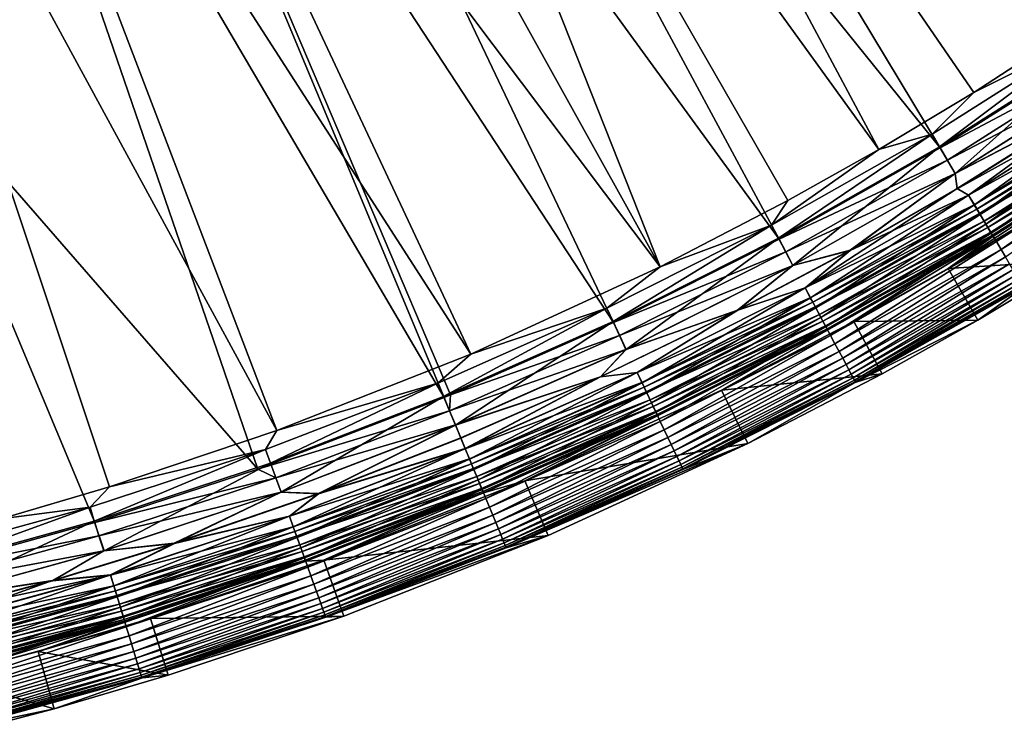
# Model space of a CAD drawing. Header units: metres. Extents: x -900 to 900, y -400 to 400.
# Tile 189 of 243: x 752 to 802, y -394 to -358. Entities that reach past the tile are written whole.
import ezdxf

# ---------------------------------------------------------------- set-up
doc = ezdxf.new("R2010")
doc.units = ezdxf.units.M

msp = doc.modelspace()

# ---------------------------------------------------------------- linework, layer by layer
at = {"layer": 'top'}
for points in [[(778.5177, -317.338135, -32.388844), (806.518616, -359.015991, -3.399924), (772.715027, -321.034332, -32.375225)], [(814.191162, -353.609955, -3.399924), (806.518616, -359.015991, -3.399924), (778.5177, -317.338135, -32.388844)], [(765.935669, -323.15976, -29.762093), (795.533813, -364.093658, -0.803848), (771.867798, -319.798737, -29.776999)], [(795.533813, -364.093658, -0.803848), (800.325439, -361.217438, -0.803848), (771.867798, -319.798737, -29.776999)], [(771.867798, -319.798737, -29.776999), (800.325439, -361.217438, -0.803848), (807.198975, -356.74234, -0.803848)], [(772.715027, -321.034332, -32.375225), (798.623413, -364.016693, -3.399924), (766.738953, -324.443146, -32.360474)], [(806.518616, -359.015991, -3.399924), (798.623413, -364.016693, -3.399924), (772.715027, -321.034332, -32.375225)], [(784.498657, -370.017365, -0.803848), (765.935669, -323.15976, -29.762093), (760.099243, -326.105774, -29.746714)], [(784.498657, -370.017365, -0.803848), (790.941956, -366.673492, -0.803848), (765.935669, -323.15976, -29.762093)], [(790.941956, -366.673492, -0.803848), (795.533813, -364.093658, -0.803848), (765.935669, -323.15976, -29.762093)], [(766.738953, -324.443146, -32.360474), (790.492249, -368.623932, -3.399924), (760.60376, -327.556427, -32.34457)], [(798.623413, -364.016693, -3.399924), (790.492249, -368.623932, -3.399924), (766.738953, -324.443146, -32.360474)], [(753.64325, -328.983063, -29.72888), (784.498657, -370.017365, -0.803848), (760.099243, -326.105774, -29.746714)], [(760.60376, -327.556427, -32.34457), (782.140686, -372.828522, -3.399924), (754.324158, -330.367065, -32.327477)], [(790.492249, -368.623932, -3.399924), (782.140686, -372.828522, -3.399924), (760.60376, -327.556427, -32.34457)], [(747.252197, -331.464813, -29.710361), (774.93988, -374.420105, -0.803848), (753.64325, -328.983063, -29.72888)], [(774.93988, -374.420105, -0.803848), (784.498657, -370.017365, -0.803848), (753.64325, -328.983063, -29.72888)], [(754.324158, -330.367065, -32.327477), (773.58844, -376.619751, -3.399924), (747.914978, -332.868317, -32.309166)], [(782.140686, -372.828522, -3.399924), (773.91217, -376.485321, -3.399924), (754.324158, -330.367065, -32.327477)], [(754.324158, -330.367065, -32.327477), (773.91217, -376.485321, -3.399924), (773.58844, -376.619751, -3.399924)], [(740.871094, -333.599945, -29.690994), (765.150696, -378.2836, -0.803848), (747.252197, -331.464813, -29.710361)], [(765.150696, -378.2836, -0.803848), (774.93988, -374.420105, -0.803848), (747.252197, -331.464813, -29.710361)], [(747.914978, -332.868317, -32.309166), (764.190063, -380.22464, -3.399924), (746.190552, -359.55777, -17.935678)], [(773.58844, -376.619751, -3.399924), (764.190063, -380.22464, -3.399924), (747.914978, -332.868317, -32.309166)], [(751.247925, -382.727722, -0.803848), (756.717102, -381.120422, -0.803848), (740.871094, -333.599945, -29.690994)], [(740.871094, -333.599945, -29.690994), (756.717102, -381.120422, -0.803848), (765.150696, -378.2836, -0.803848)], [(807.198975, -356.74234, -0.803848), (800.325439, -361.217438, -0.803848), (806.070984, -358.346863, -0.456723)], [(806.070984, -358.346863, -0.456723), (798.211548, -363.327484, -0.456723), (798.593628, -363.964905, -0.204445)], [(806.070984, -358.346863, -0.456723), (800.325439, -361.217438, -0.803848), (798.211548, -363.327484, -0.456723)], [(806.483887, -358.964722, -0.204445), (806.070984, -358.346863, -0.456723), (798.593628, -363.964905, -0.204445)], [(806.483887, -358.964722, -0.204445), (798.593628, -363.964905, -0.204445), (799.377075, -365.309753)], [(798.623413, -364.016693, -3.399924), (806.518616, -359.015991, -3.399924), (806.915283, -359.610168, -3.101714)], [(807.333557, -360.271362), (806.483887, -358.964722, -0.204445), (799.377075, -365.309753)], [(764.190063, -380.22464, -3.399924), (755.964355, -382.92392, -3.399924), (746.190552, -359.55777, -17.935678)], [(746.190552, -359.55777, -17.935678), (755.964355, -382.92392, -3.399924), (746.937378, -385.419708, -3.399924)], [(798.992798, -364.630707, -3.101714), (798.623413, -364.016693, -3.399924), (806.915283, -359.610168, -3.101714)], [(806.915283, -359.610168, -3.101714), (807.33136, -360.268036, -3), (798.992798, -364.630707, -3.101714)], [(807.33136, -360.268036, -3), (799.375, -365.306335, -3), (798.992798, -364.630707, -3.101714)], [(807.33136, -360.268036, -3), (807.075073, -361.301605, -3), (799.375, -365.306335, -3)], [(807.333557, -360.271362), (799.377075, -365.309753), (807.066772, -361.289337)], [(800.325439, -361.217438, -0.803848), (795.533813, -364.093658, -0.803848), (798.211548, -363.327484, -0.456723)], [(807.075073, -361.301605, -3), (799.482727, -366.079315, -3), (799.375, -365.306335, -3)], [(807.066772, -361.289337), (799.377075, -365.309753), (799.475098, -366.06662)], [(807.066772, -361.289337), (799.475098, -366.06662), (800.051514, -366.396606, -0.028766)], [(799.482727, -366.079315, -3), (807.075073, -361.301605, -3), (808.065002, -361.330475, -3.056892)], [(800.056763, -366.405396, -3.056892), (799.482727, -366.079315, -3), (808.065002, -361.330475, -3.056892)], [(808.059326, -361.32196, -0.028766), (807.066772, -361.289337), (800.051514, -366.396606, -0.028766)], [(800.051514, -366.396606, -0.028766), (800.349304, -366.893372, -0.114353), (808.059326, -361.32196, -0.028766)], [(808.065002, -361.330475, -3.056892), (808.375244, -361.794647, -3.22474), (800.056763, -366.405396, -3.056892)], [(800.349304, -366.893372, -0.114353), (808.381104, -361.803497, -0.114353), (808.059326, -361.32196, -0.028766)], [(808.375244, -361.794647, -3.22474), (800.343872, -366.884247, -3.22474), (800.056763, -366.405396, -3.056892)], [(808.375244, -361.794647, -3.22474), (808.521851, -362.014038, -3.348771), (800.343872, -366.884247, -3.22474)], [(808.521851, -362.014038, -3.348771), (800.479553, -367.110565, -3.348771), (800.343872, -366.884247, -3.22474)], [(800.349304, -366.893372, -0.114353), (800.642029, -367.381653, -0.255695), (808.381104, -361.803497, -0.114353)], [(808.521851, -362.014038, -3.348771), (808.660889, -362.222137, -3.497899), (800.479553, -367.110565, -3.348771)], [(800.642029, -367.381653, -0.255695), (808.697449, -362.276825, -0.255695), (808.381104, -361.803497, -0.114353)], [(808.660889, -362.222137, -3.497899), (800.608215, -367.325226, -3.497899), (800.479553, -367.110565, -3.348771)], [(808.660889, -362.222137, -3.497899), (808.91156, -362.597137, -3.865118), (800.608215, -367.325226, -3.497899)], [(808.91156, -362.597137, -3.865118), (800.840149, -367.712097, -3.865118), (800.608215, -367.325226, -3.497899)], [(800.642029, -367.381653, -0.255695), (800.926392, -367.855896, -0.451727), (808.697449, -362.276825, -0.255695)], [(808.91156, -362.597137, -3.865118), (809.117737, -362.905701, -4.312942), (800.840149, -367.712097, -3.865118)], [(800.926392, -367.855896, -0.451727), (809.0047, -362.736542, -0.451727), (808.697449, -362.276825, -0.255695)], [(809.117737, -362.905701, -4.312942), (801.031006, -368.030396, -4.312942), (800.840149, -367.712097, -3.865118)], [(800.926392, -367.855896, -0.451727), (801.199097, -368.310791, -0.70103), (809.0047, -362.736542, -0.451727)], [(809.117737, -362.905701, -4.312942), (809.272034, -363.136505, -4.82471), (801.031006, -368.030396, -4.312942)], [(801.031006, -368.030396, -4.312942), (809.272034, -363.136505, -4.82471), (801.173767, -368.268524, -4.82471)], [(801.173767, -368.268524, -4.82471), (809.272034, -363.136505, -4.82471), (809.367981, -363.280121, -5.381563)], [(801.199097, -368.310791, -0.70103), (809.299377, -363.17749, -0.70103), (809.0047, -362.736542, -0.451727)], [(798.211548, -363.327484, -0.456723), (790.115173, -367.91864, -0.456723), (790.465576, -368.574036, -0.204445)], [(798.211548, -363.327484, -0.456723), (795.533813, -364.093658, -0.803848), (790.115173, -367.91864, -0.456723)], [(798.593628, -363.964905, -0.204445), (798.211548, -363.327484, -0.456723), (790.465576, -368.574036, -0.204445)], [(803.990723, -367.125946, -35), (799.023621, -370.107483, -35), (809.388916, -363.347443, -5.959025)], [(809.388916, -363.347443, -5.959025), (799.023621, -370.107483, -35), (801.278992, -368.483002, -5.959025)], [(801.173767, -368.268524, -4.82471), (809.367981, -363.280121, -5.381563), (801.262573, -368.416656, -5.381563)], [(801.199097, -368.310791, -0.70103), (801.457764, -368.742279, -1.000777), (809.299377, -363.17749, -0.70103)], [(801.262573, -368.416656, -5.381563), (809.367981, -363.280121, -5.381563), (809.388916, -363.347443, -5.959025)], [(801.262573, -368.416656, -5.381563), (809.388916, -363.347443, -5.959025), (801.278992, -368.483002, -5.959025)], [(801.457764, -368.742279, -1.000777), (809.578918, -363.595764, -1.000777), (809.299377, -363.17749, -0.70103)], [(801.457764, -368.742279, -1.000777), (801.700134, -369.146545, -1.34779), (809.578918, -363.595764, -1.000777)], [(801.700134, -369.146545, -1.34779), (809.840881, -363.98764, -1.34779), (809.578918, -363.595764, -1.000777)], [(795.533813, -364.093658, -0.803848), (790.941956, -366.673492, -0.803848), (790.115173, -367.91864, -0.456723)], [(798.593628, -363.964905, -0.204445), (790.465576, -368.574036, -0.204445), (791.182922, -369.951691)], [(790.492249, -368.623932, -3.399924), (798.623413, -364.016693, -3.399924), (798.992798, -364.630707, -3.101714)], [(799.377075, -365.309753), (798.593628, -363.964905, -0.204445), (791.182922, -369.951691)], [(801.700134, -369.146545, -1.34779), (801.92395, -369.519836, -1.738888), (809.840881, -363.98764, -1.34779)], [(790.831604, -369.258636, -3.101714), (790.492249, -368.623932, -3.399924), (798.992798, -364.630707, -3.101714)], [(798.992798, -364.630707, -3.101714), (799.375, -365.306335, -3), (790.831604, -369.258636, -3.101714)], [(799.375, -365.306335, -3), (791.18103, -369.948151, -3), (790.831604, -369.258636, -3.101714)], [(799.375, -365.306335, -3), (794.08075, -369.188019, -3), (791.18103, -369.948151, -3)], [(799.377075, -365.309753), (791.182922, -369.951691), (794.073608, -369.175079)], [(799.377075, -365.309753), (794.073608, -369.175079), (799.475098, -366.06662)], [(799.375, -365.306335, -3), (799.482727, -366.079315, -3), (794.08075, -369.188019, -3)], [(800.051514, -366.396606, -0.028766), (799.475098, -366.06662), (791.802307, -371.074432, -0.028766)], [(799.475098, -366.06662), (794.073608, -369.175079), (791.802307, -371.074432, -0.028766)], [(794.08075, -369.188019, -3), (799.482727, -366.079315, -3), (800.056763, -366.405396, -3.056892)], [(791.802307, -371.074432, -0.028766), (792.075378, -371.585205, -0.114353), (800.051514, -366.396606, -0.028766)], [(791.807129, -371.083435, -3.056892), (794.08075, -369.188019, -3), (800.056763, -366.405396, -3.056892)], [(800.056763, -366.405396, -3.056892), (800.343872, -366.884247, -3.22474), (791.807129, -371.083435, -3.056892)], [(792.075378, -371.585205, -0.114353), (800.349304, -366.893372, -0.114353), (800.051514, -366.396606, -0.028766)], [(790.115173, -367.91864, -0.456723), (790.941956, -366.673492, -0.803848), (784.498657, -370.017365, -0.803848)], [(800.343872, -366.884247, -3.22474), (792.070374, -371.575836, -3.22474), (791.807129, -371.083435, -3.056892)], [(800.343872, -366.884247, -3.22474), (800.479553, -367.110565, -3.348771), (792.070374, -371.575836, -3.22474)], [(800.479553, -367.110565, -3.348771), (792.194824, -371.808533, -3.348771), (792.070374, -371.575836, -3.22474)], [(792.075378, -371.585205, -0.114353), (792.343811, -372.08725, -0.255695), (800.349304, -366.893372, -0.114353)], [(800.479553, -367.110565, -3.348771), (800.608215, -367.325226, -3.497899), (792.194824, -371.808533, -3.348771)], [(792.343811, -372.08725, -0.255695), (800.642029, -367.381653, -0.255695), (800.349304, -366.893372, -0.114353)], [(805.572205, -369.675354, -35), (799.023621, -370.107483, -35), (803.990723, -367.125946, -35)], [(800.608215, -367.325226, -3.497899), (792.312805, -372.029266, -3.497899), (792.194824, -371.808533, -3.348771)], [(800.608215, -367.325226, -3.497899), (800.840149, -367.712097, -3.865118), (792.312805, -372.029266, -3.497899)], [(792.343811, -372.08725, -0.255695), (792.604492, -372.57489, -0.451727), (800.642029, -367.381653, -0.255695)], [(792.604492, -372.57489, -0.451727), (800.926392, -367.855896, -0.451727), (800.642029, -367.381653, -0.255695)], [(790.115173, -367.91864, -0.456723), (781.799561, -372.107422, -0.456723), (782.117371, -372.779236, -0.204445)], [(790.115173, -367.91864, -0.456723), (784.498657, -370.017365, -0.803848), (781.799561, -372.107422, -0.456723)], [(790.465576, -368.574036, -0.204445), (790.115173, -367.91864, -0.456723), (782.117371, -372.779236, -0.204445)], [(800.840149, -367.712097, -3.865118), (792.525452, -372.427032, -3.865118), (792.312805, -372.029266, -3.497899)], [(800.840149, -367.712097, -3.865118), (801.031006, -368.030396, -4.312942), (792.525452, -372.427032, -3.865118)], [(792.525452, -372.427032, -3.865118), (801.031006, -368.030396, -4.312942), (792.700439, -372.754333, -4.312942)], [(792.604492, -372.57489, -0.451727), (792.854614, -373.042633, -0.70103), (800.926392, -367.855896, -0.451727)], [(792.700439, -372.754333, -4.312942), (801.031006, -368.030396, -4.312942), (801.173767, -368.268524, -4.82471)], [(792.854614, -373.042633, -0.70103), (801.199097, -368.310791, -0.70103), (800.926392, -367.855896, -0.451727)], [(790.465576, -368.574036, -0.204445), (782.117371, -372.779236, -0.204445), (782.770813, -374.185974)], [(782.140686, -372.828522, -3.399924), (790.492249, -368.623932, -3.399924), (790.831604, -369.258636, -3.101714)], [(791.182922, -369.951691), (790.465576, -368.574036, -0.204445), (782.770813, -374.185974)], [(801.278992, -368.483002, -5.959025), (794.263611, -372.781769, -35), (787.584473, -376.248138, -35)], [(801.278992, -368.483002, -5.959025), (787.584473, -376.248138, -35), (792.92688, -373.214447, -5.959025)], [(792.700439, -372.754333, -4.312942), (801.173767, -368.268524, -4.82471), (792.83136, -372.999176, -4.82471)], [(792.83136, -372.999176, -4.82471), (801.173767, -368.268524, -4.82471), (801.262573, -368.416656, -5.381563)], [(792.83136, -372.999176, -4.82471), (801.262573, -368.416656, -5.381563), (792.912781, -373.151489, -5.381563)], [(792.854614, -373.042633, -0.70103), (793.091797, -373.486298, -1.000777), (801.199097, -368.310791, -0.70103)], [(792.912781, -373.151489, -5.381563), (801.262573, -368.416656, -5.381563), (801.278992, -368.483002, -5.959025)], [(801.278992, -368.483002, -5.959025), (792.92688, -373.214447, -5.959025), (792.912781, -373.151489, -5.381563)], [(793.091797, -373.486298, -1.000777), (801.457764, -368.742279, -1.000777), (801.199097, -368.310791, -0.70103)], [(799.023621, -370.107483, -35), (794.263611, -372.781769, -35), (801.278992, -368.483002, -5.959025)], [(793.091797, -373.486298, -1.000777), (793.314026, -373.901978, -1.34779), (801.457764, -368.742279, -1.000777)], [(793.314026, -373.901978, -1.34779), (801.700134, -369.146545, -1.34779), (801.457764, -368.742279, -1.000777)], [(782.449341, -373.481018, -3.101714), (782.140686, -372.828522, -3.399924), (790.831604, -369.258636, -3.101714)], [(790.831604, -369.258636, -3.101714), (791.18103, -369.948151, -3), (782.449341, -373.481018, -3.101714)], [(791.802307, -371.074432, -0.028766), (794.073608, -369.175079), (788.398804, -372.196991)], [(791.182922, -369.951691), (788.398804, -372.196991), (794.073608, -369.175079)], [(788.405518, -372.210175, -3), (794.08075, -369.188019, -3), (791.807129, -371.083435, -3.056892)], [(794.08075, -369.188019, -3), (788.405518, -372.210175, -3), (791.18103, -369.948151, -3)], [(793.314026, -373.901978, -1.34779), (793.519226, -374.285797, -1.738888), (801.700134, -369.146545, -1.34779)], [(793.519226, -374.285797, -1.738888), (801.92395, -369.519836, -1.738888), (801.700134, -369.146545, -1.34779)], [(793.519226, -374.285797, -1.738888), (793.705383, -374.634033, -2.170691), (801.92395, -369.519836, -1.738888)], [(793.705383, -374.634033, -2.170691), (802.126953, -369.85849, -2.170691), (801.92395, -369.519836, -1.738888)], [(784.498657, -370.017365, -0.803848), (774.93988, -374.420105, -0.803848), (781.799561, -372.107422, -0.456723)], [(791.18103, -369.948151, -3), (782.769104, -374.182343, -3), (782.449341, -373.481018, -3.101714)], [(791.18103, -369.948151, -3), (788.405518, -372.210175, -3), (782.769104, -374.182343, -3)], [(791.182922, -369.951691), (782.770813, -374.185974), (788.398804, -372.196991)], [(793.705383, -374.634033, -2.170691), (793.870911, -374.943695, -2.639013), (802.126953, -369.85849, -2.170691)], [(793.870911, -374.943695, -2.639013), (802.307495, -370.159637, -2.639013), (802.126953, -369.85849, -2.170691)], [(800.529419, -372.702332, -35), (794.263611, -372.781769, -35), (799.023621, -370.107483, -35)], [(805.572205, -369.675354, -35), (800.529419, -372.702332, -35), (799.023621, -370.107483, -35)], [(802.82135, -371.056213, -5.947641), (800.529419, -372.702332, -35), (805.572205, -369.675354, -35)], [(793.870911, -374.943695, -2.639013), (794.014343, -375.211884, -3.139467), (802.307495, -370.159637, -2.639013)], [(794.014343, -375.211884, -3.139467), (802.463867, -370.420471, -3.139467), (802.307495, -370.159637, -2.639013)], [(794.014343, -375.211884, -3.139467), (794.134033, -375.435822, -3.667668), (802.463867, -370.420471, -3.139467)], [(794.134033, -375.435822, -3.667668), (802.594421, -370.638245, -3.667668), (802.463867, -370.420471, -3.139467)], [(791.802307, -371.074432, -0.028766), (788.398804, -372.196991), (783.329773, -375.342285, -0.028766)], [(783.329773, -375.342285, -0.028766), (783.577454, -375.865845, -0.114353), (791.802307, -371.074432, -0.028766)], [(783.334167, -375.351532, -3.056892), (788.405518, -372.210175, -3), (791.807129, -371.083435, -3.056892)], [(791.807129, -371.083435, -3.056892), (792.070374, -371.575836, -3.22474), (783.334167, -375.351532, -3.056892)], [(783.577454, -375.865845, -0.114353), (792.075378, -371.585205, -0.114353), (791.802307, -371.074432, -0.028766)], [(794.134033, -375.435822, -3.667668), (794.22876, -375.612946, -4.218875), (802.594421, -370.638245, -3.667668)], [(794.22876, -375.612946, -4.218875), (802.697693, -370.810516, -4.218875), (802.594421, -370.638245, -3.667668)], [(794.22876, -375.612946, -4.218875), (794.297729, -375.741974, -4.786941), (802.697693, -370.810516, -4.218875)], [(794.297729, -375.741974, -4.786941), (802.772949, -370.936005, -4.786941), (802.697693, -370.810516, -4.218875)], [(794.297729, -375.741974, -4.786941), (794.340454, -375.821899, -5.365363), (802.772949, -370.936005, -4.786941)], [(794.340454, -375.821899, -5.365363), (802.819519, -371.013733, -5.365363), (802.772949, -370.936005, -4.786941)], [(794.340454, -375.821899, -5.365363), (794.341064, -375.860199, -5.947641), (802.819519, -371.013733, -5.365363)], [(794.341064, -375.860199, -5.947641), (802.82135, -371.056213, -5.947641), (802.819519, -371.013733, -5.365363)], [(802.82135, -371.056213, -5.947641), (794.341064, -375.860199, -5.947641), (800.529419, -372.702332, -35)], [(792.070374, -371.575836, -3.22474), (783.572937, -375.856262, -3.22474), (783.334167, -375.351532, -3.056892)], [(792.070374, -371.575836, -3.22474), (792.194824, -371.808533, -3.348771), (783.572937, -375.856262, -3.22474)], [(783.577454, -375.865845, -0.114353), (783.820923, -376.380493, -0.255695), (792.075378, -371.585205, -0.114353)], [(783.820923, -376.380493, -0.255695), (792.343811, -372.08725, -0.255695), (792.075378, -371.585205, -0.114353)], [(781.799561, -372.107422, -0.456723), (773.282471, -375.881042, -0.456723), (773.566895, -376.567657, -0.204445)], [(781.799561, -372.107422, -0.456723), (774.93988, -374.420105, -0.803848), (773.282471, -375.881042, -0.456723)], [(782.117371, -372.779236, -0.204445), (781.799561, -372.107422, -0.456723), (773.566895, -376.567657, -0.204445)], [(792.194824, -371.808533, -3.348771), (783.68573, -376.094788, -3.348771), (783.572937, -375.856262, -3.22474)], [(792.194824, -371.808533, -3.348771), (792.312805, -372.029266, -3.497899), (783.68573, -376.094788, -3.348771)], [(792.312805, -372.029266, -3.497899), (783.792786, -376.321045, -3.497899), (783.68573, -376.094788, -3.348771)], [(792.312805, -372.029266, -3.497899), (792.525452, -372.427032, -3.865118), (783.792786, -376.321045, -3.497899)], [(783.820923, -376.380493, -0.255695), (784.057373, -376.880341, -0.451727), (792.343811, -372.08725, -0.255695)], [(784.057373, -376.880341, -0.451727), (792.604492, -372.57489, -0.451727), (792.343811, -372.08725, -0.255695)], [(788.398804, -372.196991), (781.478333, -375.562561), (783.329773, -375.342285, -0.028766)], [(782.770813, -374.185974), (781.478333, -375.562561), (788.398804, -372.196991)], [(781.484558, -375.575989, -3), (788.405518, -372.210175, -3), (783.334167, -375.351532, -3.056892)], [(788.405518, -372.210175, -3), (781.484558, -375.575989, -3), (782.769104, -374.182343, -3)], [(783.792786, -376.321045, -3.497899), (792.525452, -372.427032, -3.865118), (783.985657, -376.72879, -3.865118)], [(783.985657, -376.72879, -3.865118), (792.525452, -372.427032, -3.865118), (792.700439, -372.754333, -4.312942)], [(784.057373, -376.880341, -0.451727), (784.284119, -377.359802, -0.70103), (792.604492, -372.57489, -0.451727)], [(784.284119, -377.359802, -0.70103), (792.854614, -373.042633, -0.70103), (792.604492, -372.57489, -0.451727)], [(782.117371, -372.779236, -0.204445), (773.566895, -376.567657, -0.204445), (774.161133, -378.00238)], [(773.91217, -376.485321, -3.399924), (782.140686, -372.828522, -3.399924), (782.449341, -373.481018, -3.101714)], [(782.770813, -374.185974), (782.117371, -372.779236, -0.204445), (774.161133, -378.00238)], [(783.985657, -376.72879, -3.865118), (792.700439, -372.754333, -4.312942), (784.144348, -377.06427, -4.312942)], [(784.144348, -377.06427, -4.312942), (792.700439, -372.754333, -4.312942), (792.83136, -372.999176, -4.82471)], [(784.144348, -377.06427, -4.312942), (792.83136, -372.999176, -4.82471), (784.263062, -377.315247, -4.82471)], [(784.263062, -377.315247, -4.82471), (792.83136, -372.999176, -4.82471), (792.912781, -373.151489, -5.381563)], [(784.284119, -377.359802, -0.70103), (784.499268, -377.814606, -1.000777), (792.854614, -373.042633, -0.70103)], [(784.499268, -377.814606, -1.000777), (793.091797, -373.486298, -1.000777), (792.854614, -373.042633, -0.70103)], [(795.696838, -375.417389, -35), (787.584473, -376.248138, -35), (794.263611, -372.781769, -35)], [(800.529419, -372.702332, -35), (795.696838, -375.417389, -35), (794.263611, -372.781769, -35)], [(794.341064, -375.860199, -5.947641), (795.696838, -375.417389, -35), (800.529419, -372.702332, -35)], [(773.863953, -377.284882, -3.101714), (773.91217, -376.485321, -3.399924), (782.449341, -373.481018, -3.101714)], [(782.449341, -373.481018, -3.101714), (782.769104, -374.182343, -3), (773.863953, -377.284882, -3.101714)], [(787.584473, -376.248138, -35), (777.671326, -380.814148, -35), (792.92688, -373.214447, -5.959025)], [(792.92688, -373.214447, -5.959025), (777.671326, -380.814148, -35), (784.3526, -377.530334, -5.959025)], [(792.912781, -373.151489, -5.381563), (784.336914, -377.471375, -5.381563), (784.263062, -377.315247, -4.82471)], [(792.92688, -373.214447, -5.959025), (784.336914, -377.471375, -5.381563), (792.912781, -373.151489, -5.381563)], [(784.336914, -377.471375, -5.381563), (792.92688, -373.214447, -5.959025), (784.3526, -377.530334, -5.959025)], [(784.499268, -377.814606, -1.000777), (784.700806, -378.240692, -1.34779), (793.091797, -373.486298, -1.000777)], [(784.700806, -378.240692, -1.34779), (793.314026, -373.901978, -1.34779), (793.091797, -373.486298, -1.000777)], [(784.700806, -378.240692, -1.34779), (784.886963, -378.634125, -1.738888), (793.314026, -373.901978, -1.34779)], [(784.886963, -378.634125, -1.738888), (793.519226, -374.285797, -1.738888), (793.314026, -373.901978, -1.34779)], [(774.93988, -374.420105, -0.803848), (765.150696, -378.2836, -0.803848), (773.282471, -375.881042, -0.456723)], [(773.863953, -377.284882, -3.101714), (782.769104, -374.182343, -3), (774.159607, -377.998688, -3)], [(782.769104, -374.182343, -3), (781.484558, -375.575989, -3), (774.159607, -377.998688, -3)], [(782.770813, -374.185974), (774.161133, -378.00238), (781.478333, -375.562561)], [(784.886963, -378.634125, -1.738888), (785.055786, -378.991089, -2.170691), (793.519226, -374.285797, -1.738888)], [(785.055786, -378.991089, -2.170691), (793.705383, -374.634033, -2.170691), (793.519226, -374.285797, -1.738888)], [(785.055786, -378.991089, -2.170691), (785.205933, -379.308502, -2.639013), (793.705383, -374.634033, -2.170691)], [(785.205933, -379.308502, -2.639013), (793.870911, -374.943695, -2.639013), (793.705383, -374.634033, -2.170691)], [(785.205933, -379.308502, -2.639013), (785.335999, -379.583405, -3.139467), (793.870911, -374.943695, -2.639013)], [(785.335999, -379.583405, -3.139467), (794.014343, -375.211884, -3.139467), (793.870911, -374.943695, -2.639013)], [(781.484558, -375.575989, -3), (774.434631, -378.662598, -3), (774.159607, -377.998688, -3)], [(774.161133, -378.00238), (774.428955, -378.648926), (781.478333, -375.562561)], [(781.478333, -375.562561), (774.428955, -378.648926), (774.651917, -379.187134, -0.028766)], [(774.655823, -379.196594, -3.056892), (774.434631, -378.662598, -3), (781.484558, -375.575989, -3)], [(783.329773, -375.342285, -0.028766), (781.478333, -375.562561), (774.651917, -379.187134, -0.028766)], [(774.651917, -379.187134, -0.028766), (774.873535, -379.722229, -0.114353), (783.329773, -375.342285, -0.028766)], [(774.655823, -379.196594, -3.056892), (781.484558, -375.575989, -3), (783.334167, -375.351532, -3.056892)], [(783.334167, -375.351532, -3.056892), (783.572937, -375.856262, -3.22474), (774.655823, -379.196594, -3.056892)], [(774.873535, -379.722229, -0.114353), (783.577454, -375.865845, -0.114353), (783.329773, -375.342285, -0.028766)], [(785.335999, -379.583405, -3.139467), (785.44458, -379.812958, -3.667668), (794.014343, -375.211884, -3.139467)], [(785.44458, -379.812958, -3.667668), (794.134033, -375.435822, -3.667668), (794.014343, -375.211884, -3.139467)], [(785.44458, -379.812958, -3.667668), (785.530457, -379.994507, -4.218875), (794.134033, -375.435822, -3.667668)], [(785.530457, -379.994507, -4.218875), (794.22876, -375.612946, -4.218875), (794.134033, -375.435822, -3.667668)], [(795.696838, -375.417389, -35), (788.915894, -378.936615, -35), (787.584473, -376.248138, -35)], [(795.696838, -375.417389, -35), (794.341064, -375.860199, -5.947641), (788.915894, -378.936615, -35)], [(773.282471, -375.881042, -0.456723), (764.582947, -379.228088, -0.456723), (764.833191, -379.927826, -0.204445)], [(773.282471, -375.881042, -0.456723), (765.150696, -378.2836, -0.803848), (764.582947, -379.228088, -0.456723)], [(773.566895, -376.567657, -0.204445), (773.282471, -375.881042, -0.456723), (764.833191, -379.927826, -0.204445)], [(783.572937, -375.856262, -3.22474), (774.869507, -379.712433, -3.22474), (774.655823, -379.196594, -3.056892)], [(783.572937, -375.856262, -3.22474), (783.68573, -376.094788, -3.348771), (774.869507, -379.712433, -3.22474)], [(774.873535, -379.722229, -0.114353), (775.091431, -380.24823, -0.255695), (783.577454, -375.865845, -0.114353)], [(775.091431, -380.24823, -0.255695), (783.820923, -376.380493, -0.255695), (783.577454, -375.865845, -0.114353)], [(785.530457, -379.994507, -4.218875), (785.593018, -380.12677, -4.786941), (794.22876, -375.612946, -4.218875)], [(785.593018, -380.12677, -4.786941), (794.297729, -375.741974, -4.786941), (794.22876, -375.612946, -4.218875)], [(785.593018, -380.12677, -4.786941), (785.631775, -380.20871, -5.365363), (794.297729, -375.741974, -4.786941)], [(785.631775, -380.20871, -5.365363), (794.340454, -375.821899, -5.365363), (794.297729, -375.741974, -4.786941)], [(785.631775, -380.20871, -5.365363), (785.635315, -380.24234, -5.947641), (794.340454, -375.821899, -5.365363)], [(785.635315, -380.24234, -5.947641), (794.341064, -375.860199, -5.947641), (794.340454, -375.821899, -5.365363)], [(794.341064, -375.860199, -5.947641), (785.635315, -380.24234, -5.947641), (788.915894, -378.936615, -35)], [(773.566895, -376.567657, -0.204445), (764.833191, -379.927826, -0.204445), (765.374573, -381.391724)], [(774.161133, -378.00238), (773.566895, -376.567657, -0.204445), (765.374573, -381.391724)], [(773.58844, -376.619751, -3.399924), (773.91217, -376.485321, -3.399924), (773.863953, -377.284882, -3.101714)], [(783.68573, -376.094788, -3.348771), (774.970459, -379.956207, -3.348771), (774.869507, -379.712433, -3.22474)], [(783.68573, -376.094788, -3.348771), (783.792786, -376.321045, -3.497899), (774.970459, -379.956207, -3.348771)], [(774.970459, -379.956207, -3.348771), (783.792786, -376.321045, -3.497899), (775.066223, -380.187469, -3.497899)], [(775.066223, -380.187469, -3.497899), (783.792786, -376.321045, -3.497899), (783.985657, -376.72879, -3.865118)], [(775.091431, -380.24823, -0.255695), (775.30304, -380.759064, -0.451727), (783.820923, -376.380493, -0.255695)], [(775.30304, -380.759064, -0.451727), (784.057373, -376.880341, -0.451727), (783.820923, -376.380493, -0.255695)], [(788.915894, -378.936615, -35), (777.671326, -380.814148, -35), (787.584473, -376.248138, -35)], [(764.190063, -380.22464, -3.399924), (773.58844, -376.619751, -3.399924), (773.863953, -377.284882, -3.101714)], [(775.066223, -380.187469, -3.497899), (783.985657, -376.72879, -3.865118), (775.238831, -380.604156, -3.865118)], [(775.238831, -380.604156, -3.865118), (783.985657, -376.72879, -3.865118), (784.144348, -377.06427, -4.312942)], [(775.238831, -380.604156, -3.865118), (784.144348, -377.06427, -4.312942), (775.380859, -380.947052, -4.312942)], [(775.30304, -380.759064, -0.451727), (775.505981, -381.249084, -0.70103), (784.057373, -376.880341, -0.451727)], [(775.380859, -380.947052, -4.312942), (784.144348, -377.06427, -4.312942), (784.263062, -377.315247, -4.82471)], [(775.505981, -381.249084, -0.70103), (784.284119, -377.359802, -0.70103), (784.057373, -376.880341, -0.451727)], [(764.190063, -380.22464, -3.399924), (773.863953, -377.284882, -3.101714), (765.094666, -380.658752, -3.101714)], [(765.094666, -380.658752, -3.101714), (773.863953, -377.284882, -3.101714), (774.159607, -377.998688, -3)], [(784.263062, -377.315247, -4.82471), (775.487122, -381.203552, -4.82471), (775.380859, -380.947052, -4.312942)], [(784.336914, -377.471375, -5.381563), (775.487122, -381.203552, -4.82471), (784.263062, -377.315247, -4.82471)], [(775.487122, -381.203552, -4.82471), (784.336914, -377.471375, -5.381563), (775.553223, -381.363129, -5.381563)], [(775.505981, -381.249084, -0.70103), (775.698486, -381.713898, -1.000777), (784.284119, -377.359802, -0.70103)], [(775.553223, -381.363129, -5.381563), (784.336914, -377.471375, -5.381563), (784.3526, -377.530334, -5.959025)], [(784.3526, -377.530334, -5.959025), (775.576904, -381.420349, -5.959025), (775.553223, -381.363129, -5.381563)], [(777.671326, -380.814148, -35), (775.576904, -381.420349, -5.959025), (784.3526, -377.530334, -5.959025)], [(775.698486, -381.713898, -1.000777), (784.499268, -377.814606, -1.000777), (784.284119, -377.359802, -0.70103)], [(765.094666, -380.658752, -3.101714), (774.159607, -377.998688, -3), (765.37323, -381.38797, -3)], [(774.159607, -377.998688, -3), (767.262451, -381.466766, -3), (765.37323, -381.38797, -3)], [(774.161133, -378.00238), (765.374573, -381.391724), (767.257324, -381.452881)], [(774.428955, -378.648926), (774.161133, -378.00238), (767.257324, -381.452881)], [(774.159607, -377.998688, -3), (774.434631, -378.662598, -3), (767.262451, -381.466766, -3)], [(775.698486, -381.713898, -1.000777), (775.878906, -382.149384, -1.34779), (784.499268, -377.814606, -1.000777)], [(775.878906, -382.149384, -1.34779), (784.700806, -378.240692, -1.34779), (784.499268, -377.814606, -1.000777)], [(765.150696, -378.2836, -0.803848), (756.717102, -381.120422, -0.803848), (764.582947, -379.228088, -0.456723)], [(775.878906, -382.149384, -1.34779), (776.045471, -382.551483, -1.738888), (784.700806, -378.240692, -1.34779)], [(776.045471, -382.551483, -1.738888), (784.886963, -378.634125, -1.738888), (784.700806, -378.240692, -1.34779)], [(774.651917, -379.187134, -0.028766), (774.428955, -378.648926), (767.257324, -381.452881)], [(767.262451, -381.466766, -3), (774.434631, -378.662598, -3), (774.655823, -379.196594, -3.056892)], [(776.045471, -382.551483, -1.738888), (776.196594, -382.91629, -2.170691), (784.886963, -378.634125, -1.738888)], [(776.196594, -382.91629, -2.170691), (785.055786, -378.991089, -2.170691), (784.886963, -378.634125, -1.738888)], [(776.196594, -382.91629, -2.170691), (776.330933, -383.240692, -2.639013), (785.055786, -378.991089, -2.170691)], [(776.330933, -383.240692, -2.639013), (785.205933, -379.308502, -2.639013), (785.055786, -378.991089, -2.170691)], [(788.915894, -378.936615, -35), (785.635315, -380.24234, -5.947641), (776.724976, -384.191986, -5.947641)], [(788.915894, -378.936615, -35), (776.724976, -384.191986, -5.947641), (778.849915, -383.57309, -35)], [(788.915894, -378.936615, -35), (778.849915, -383.57309, -35), (777.671326, -380.814148, -35)], [(764.582947, -379.228088, -0.456723), (755.725647, -382.142822, -0.456723), (755.941223, -382.854004, -0.204445)], [(764.582947, -379.228088, -0.456723), (756.717102, -381.120422, -0.803848), (755.725647, -382.142822, -0.456723)], [(764.833191, -379.927826, -0.204445), (764.582947, -379.228088, -0.456723), (755.941223, -382.854004, -0.204445)], [(774.651917, -379.187134, -0.028766), (767.257324, -381.452881), (765.788147, -382.597351, -0.028766)], [(765.788147, -382.597351, -0.028766), (765.983215, -383.1427, -0.114353), (774.651917, -379.187134, -0.028766)], [(765.791565, -382.606995, -3.056892), (767.262451, -381.466766, -3), (774.655823, -379.196594, -3.056892)], [(774.655823, -379.196594, -3.056892), (774.869507, -379.712433, -3.22474), (765.791565, -382.606995, -3.056892)], [(765.983215, -383.1427, -0.114353), (774.873535, -379.722229, -0.114353), (774.651917, -379.187134, -0.028766)], [(776.330933, -383.240692, -2.639013), (776.447327, -383.521667, -3.139467), (785.205933, -379.308502, -2.639013)], [(776.447327, -383.521667, -3.139467), (785.335999, -379.583405, -3.139467), (785.205933, -379.308502, -2.639013)], [(764.833191, -379.927826, -0.204445), (755.941223, -382.854004, -0.204445), (756.432251, -384.345856)], [(765.374573, -381.391724), (764.833191, -379.927826, -0.204445), (756.432251, -384.345856)], [(774.869507, -379.712433, -3.22474), (765.979614, -383.13269, -3.22474), (765.791565, -382.606995, -3.056892)], [(774.869507, -379.712433, -3.22474), (774.970459, -379.956207, -3.348771), (765.979614, -383.13269, -3.22474)], [(765.979614, -383.13269, -3.22474), (774.970459, -379.956207, -3.348771), (766.068481, -383.381134, -3.348771)], [(765.983215, -383.1427, -0.114353), (766.174927, -383.678711, -0.255695), (774.873535, -379.722229, -0.114353)], [(766.068481, -383.381134, -3.348771), (774.970459, -379.956207, -3.348771), (775.066223, -380.187469, -3.497899)], [(766.174927, -383.678711, -0.255695), (775.091431, -380.24823, -0.255695), (774.873535, -379.722229, -0.114353)], [(776.447327, -383.521667, -3.139467), (776.544495, -383.756256, -3.667668), (785.335999, -379.583405, -3.139467)], [(776.544495, -383.756256, -3.667668), (785.44458, -379.812958, -3.667668), (785.335999, -379.583405, -3.139467)], [(776.544495, -383.756256, -3.667668), (776.621338, -383.941803, -4.218875), (785.44458, -379.812958, -3.667668)], [(776.621338, -383.941803, -4.218875), (785.530457, -379.994507, -4.218875), (785.44458, -379.812958, -3.667668)], [(776.621338, -383.941803, -4.218875), (776.677368, -384.076996, -4.786941), (785.530457, -379.994507, -4.218875)], [(776.677368, -384.076996, -4.786941), (785.593018, -380.12677, -4.786941), (785.530457, -379.994507, -4.218875)], [(755.964355, -382.92392, -3.399924), (764.190063, -380.22464, -3.399924), (765.094666, -380.658752, -3.101714)], [(766.068481, -383.381134, -3.348771), (775.066223, -380.187469, -3.497899), (766.152771, -383.616791, -3.497899)], [(766.152771, -383.616791, -3.497899), (775.066223, -380.187469, -3.497899), (775.238831, -380.604156, -3.865118)], [(766.174927, -383.678711, -0.255695), (766.361145, -384.199341, -0.451727), (775.091431, -380.24823, -0.255695)], [(766.361145, -384.199341, -0.451727), (775.30304, -380.759064, -0.451727), (775.091431, -380.24823, -0.255695)], [(776.677368, -384.076996, -4.786941), (776.712036, -384.160736, -5.365363), (785.593018, -380.12677, -4.786941)], [(776.712036, -384.160736, -5.365363), (785.631775, -380.20871, -5.365363), (785.593018, -380.12677, -4.786941)], [(776.712036, -384.160736, -5.365363), (776.724976, -384.191986, -5.947641), (785.631775, -380.20871, -5.365363)], [(776.724976, -384.191986, -5.947641), (785.635315, -380.24234, -5.947641), (785.631775, -380.20871, -5.365363)], [(755.964355, -382.92392, -3.399924), (765.094666, -380.658752, -3.101714), (756.166443, -383.596863, -3.101714)], [(756.166443, -383.596863, -3.101714), (765.094666, -380.658752, -3.101714), (765.37323, -381.38797, -3)], [(766.152771, -383.616791, -3.497899), (775.238831, -380.604156, -3.865118), (766.304688, -384.041473, -3.865118)], [(766.304688, -384.041473, -3.865118), (775.238831, -380.604156, -3.865118), (775.380859, -380.947052, -4.312942)], [(775.380859, -380.947052, -4.312942), (766.429688, -384.3909, -4.312942), (766.304688, -384.041473, -3.865118)], [(766.361145, -384.199341, -0.451727), (766.539795, -384.69873, -0.70103), (775.30304, -380.759064, -0.451727)], [(775.487122, -381.203552, -4.82471), (766.429688, -384.3909, -4.312942), (775.380859, -380.947052, -4.312942)], [(766.539795, -384.69873, -0.70103), (775.505981, -381.249084, -0.70103), (775.30304, -380.759064, -0.451727)], [(777.671326, -380.814148, -35), (767.519226, -384.820801, -35), (775.576904, -381.420349, -5.959025)], [(778.849915, -383.57309, -35), (767.519226, -384.820801, -35), (777.671326, -380.814148, -35)], [(756.717102, -381.120422, -0.803848), (751.247925, -382.727722, -0.803848), (755.725647, -382.142822, -0.456723)], [(756.166443, -383.596863, -3.101714), (765.37323, -381.38797, -3), (756.431091, -384.342041, -3)], [(765.37323, -381.38797, -3), (759.983887, -383.981964, -3), (756.431091, -384.342041, -3)], [(765.374573, -381.391724), (756.432251, -384.345856), (759.979309, -383.967896)], [(767.257324, -381.452881), (765.374573, -381.391724), (759.979309, -383.967896)], [(767.257324, -381.452881), (759.979309, -383.967896), (765.788147, -382.597351, -0.028766)], [(767.262451, -381.466766, -3), (759.983887, -383.981964, -3), (765.37323, -381.38797, -3)], [(759.983887, -383.981964, -3), (767.262451, -381.466766, -3), (765.791565, -382.606995, -3.056892)], [(766.429688, -384.3909, -4.312942), (775.487122, -381.203552, -4.82471), (766.523193, -384.652313, -4.82471)], [(766.523193, -384.652313, -4.82471), (775.487122, -381.203552, -4.82471), (775.553223, -381.363129, -5.381563)], [(775.553223, -381.363129, -5.381563), (766.58136, -384.814941, -5.381563), (766.523193, -384.652313, -4.82471)], [(766.539795, -384.69873, -0.70103), (766.709229, -385.172394, -1.000777), (775.505981, -381.249084, -0.70103)], [(775.576904, -381.420349, -5.959025), (766.58136, -384.814941, -5.381563), (775.553223, -381.363129, -5.381563)], [(775.576904, -381.420349, -5.959025), (766.620911, -384.875061, -5.959025), (766.58136, -384.814941, -5.381563)], [(767.519226, -384.820801, -35), (766.620911, -384.875061, -5.959025), (775.576904, -381.420349, -5.959025)], [(766.709229, -385.172394, -1.000777), (775.698486, -381.713898, -1.000777), (775.505981, -381.249084, -0.70103)], [(766.709229, -385.172394, -1.000777), (766.867981, -385.616211, -1.34779), (775.698486, -381.713898, -1.000777)], [(766.867981, -385.616211, -1.34779), (775.878906, -382.149384, -1.34779), (775.698486, -381.713898, -1.000777)], [(755.725647, -382.142822, -0.456723), (746.736816, -384.620972, -0.456723), (746.917175, -385.341827, -0.204445)], [(755.725647, -382.142822, -0.456723), (751.247925, -382.727722, -0.803848), (746.736816, -384.620972, -0.456723)], [(755.941223, -382.854004, -0.204445), (755.725647, -382.142822, -0.456723), (746.917175, -385.341827, -0.204445)], [(766.867981, -385.616211, -1.34779), (767.014587, -386.026001, -1.738888), (775.878906, -382.149384, -1.34779)], [(767.014587, -386.026001, -1.738888), (776.045471, -382.551483, -1.738888), (775.878906, -382.149384, -1.34779)], [(755.941223, -382.854004, -0.204445), (746.917175, -385.341827, -0.204445), (747.355774, -386.857666)], [(746.937378, -385.419708, -3.399924), (755.964355, -382.92392, -3.399924), (756.166443, -383.596863, -3.101714)], [(756.432251, -384.345856), (755.941223, -382.854004, -0.204445), (747.355774, -386.857666)], [(765.788147, -382.597351, -0.028766), (759.979309, -383.967896), (756.763672, -385.567108, -0.028766)], [(756.763672, -385.567108, -0.028766), (756.931702, -386.121338, -0.114353), (765.788147, -382.597351, -0.028766)], [(756.766663, -385.576904, -3.056892), (759.983887, -383.981964, -3), (765.791565, -382.606995, -3.056892)], [(765.791565, -382.606995, -3.056892), (765.979614, -383.13269, -3.22474), (756.766663, -385.576904, -3.056892)], [(756.931702, -386.121338, -0.114353), (765.983215, -383.1427, -0.114353), (765.788147, -382.597351, -0.028766)], [(767.014587, -386.026001, -1.738888), (767.147583, -386.397797, -2.170691), (776.045471, -382.551483, -1.738888)], [(767.147583, -386.397797, -2.170691), (776.196594, -382.91629, -2.170691), (776.045471, -382.551483, -1.738888)], [(767.147583, -386.397797, -2.170691), (767.265808, -386.728363, -2.639013), (776.196594, -382.91629, -2.170691)], [(767.265808, -386.728363, -2.639013), (776.330933, -383.240692, -2.639013), (776.196594, -382.91629, -2.170691)], [(756.766663, -385.576904, -3.056892), (765.979614, -383.13269, -3.22474), (756.928589, -386.111176, -3.22474)], [(756.928589, -386.111176, -3.22474), (765.979614, -383.13269, -3.22474), (766.068481, -383.381134, -3.348771)], [(756.928589, -386.111176, -3.22474), (766.068481, -383.381134, -3.348771), (757.005127, -386.363678, -3.348771)], [(756.931702, -386.121338, -0.114353), (757.096863, -386.666138, -0.255695), (765.983215, -383.1427, -0.114353)], [(757.005127, -386.363678, -3.348771), (766.068481, -383.381134, -3.348771), (766.152771, -383.616791, -3.497899)], [(757.096863, -386.666138, -0.255695), (766.174927, -383.678711, -0.255695), (765.983215, -383.1427, -0.114353)], [(767.265808, -386.728363, -2.639013), (767.368286, -387.014709, -3.139467), (776.330933, -383.240692, -2.639013)], [(767.368286, -387.014709, -3.139467), (776.447327, -383.521667, -3.139467), (776.330933, -383.240692, -2.639013)], [(767.368286, -387.014709, -3.139467), (767.453796, -387.253784, -3.667668), (776.447327, -383.521667, -3.139467)], [(767.453796, -387.253784, -3.667668), (776.544495, -383.756256, -3.667668), (776.447327, -383.521667, -3.139467)], [(746.937378, -385.419708, -3.399924), (756.166443, -383.596863, -3.101714), (747.10553, -386.094849, -3.101714)], [(747.10553, -386.094849, -3.101714), (756.166443, -383.596863, -3.101714), (756.431091, -384.342041, -3)], [(759.979309, -383.967896), (753.825745, -385.844604), (756.763672, -385.567108, -0.028766)], [(759.979309, -383.967896), (756.432251, -384.345856), (753.825745, -385.844604)], [(753.829773, -385.858826, -3), (759.983887, -383.981964, -3), (756.766663, -385.576904, -3.056892)], [(759.983887, -383.981964, -3), (753.829773, -385.858826, -3), (756.431091, -384.342041, -3)], [(757.005127, -386.363678, -3.348771), (766.152771, -383.616791, -3.497899), (757.077759, -386.60321, -3.497899)], [(757.077759, -386.60321, -3.497899), (766.152771, -383.616791, -3.497899), (766.304688, -384.041473, -3.865118)], [(757.096863, -386.666138, -0.255695), (757.257202, -387.195251, -0.451727), (766.174927, -383.678711, -0.255695)], [(757.257202, -387.195251, -0.451727), (766.361145, -384.199341, -0.451727), (766.174927, -383.678711, -0.255695)], [(767.453796, -387.253784, -3.667668), (767.521423, -387.442902, -4.218875), (776.544495, -383.756256, -3.667668)], [(778.849915, -383.57309, -35), (768.541199, -387.641479, -35), (767.519226, -384.820801, -35)], [(767.521423, -387.442902, -4.218875), (776.621338, -383.941803, -4.218875), (776.544495, -383.756256, -3.667668)], [(767.521423, -387.442902, -4.218875), (767.570679, -387.580658, -4.786941), (776.621338, -383.941803, -4.218875)], [(767.570679, -387.580658, -4.786941), (776.677368, -384.076996, -4.786941), (776.621338, -383.941803, -4.218875)], [(776.724976, -384.191986, -5.947641), (767.631592, -387.699707, -5.947641), (778.849915, -383.57309, -35)], [(778.849915, -383.57309, -35), (767.631592, -387.699707, -5.947641), (768.541199, -387.641479, -35)], [(747.10553, -386.094849, -3.101714), (756.431091, -384.342041, -3), (747.354797, -386.85379, -3)], [(756.431091, -384.342041, -3), (753.829773, -385.858826, -3), (747.354797, -386.85379, -3)], [(756.432251, -384.345856), (747.355774, -386.857666), (753.825745, -385.844604)], [(766.304688, -384.041473, -3.865118), (757.208618, -387.034821, -3.865118), (757.077759, -386.60321, -3.497899)], [(766.429688, -384.3909, -4.312942), (757.208618, -387.034821, -3.865118), (766.304688, -384.041473, -3.865118)], [(757.208618, -387.034821, -3.865118), (766.429688, -384.3909, -4.312942), (757.316223, -387.389954, -4.312942)], [(757.257202, -387.195251, -0.451727), (757.411072, -387.702789, -0.70103), (766.361145, -384.199341, -0.451727)], [(757.316223, -387.389954, -4.312942), (766.429688, -384.3909, -4.312942), (766.523193, -384.652313, -4.82471)], [(757.411072, -387.702789, -0.70103), (766.539795, -384.69873, -0.70103), (766.361145, -384.199341, -0.451727)], [(767.570679, -387.580658, -4.786941), (767.601196, -387.665985, -5.365363), (776.677368, -384.076996, -4.786941)], [(767.601196, -387.665985, -5.365363), (776.712036, -384.160736, -5.365363), (776.677368, -384.076996, -4.786941)], [(767.601196, -387.665985, -5.365363), (767.631592, -387.699707, -5.947641), (776.712036, -384.160736, -5.365363)], [(767.631592, -387.699707, -5.947641), (776.724976, -384.191986, -5.947641), (776.712036, -384.160736, -5.365363)], [(758.776672, -387.761414, -35), (753.107178, -389.427551, -35), (766.620911, -384.875061, -5.959025)], [(766.620911, -384.875061, -5.959025), (753.107178, -389.427551, -35), (757.506226, -387.886139, -5.959025)], [(766.523193, -384.652313, -4.82471), (757.39679, -387.65564, -4.82471), (757.316223, -387.389954, -4.312942)], [(766.58136, -384.814941, -5.381563), (757.39679, -387.65564, -4.82471), (766.523193, -384.652313, -4.82471)], [(766.58136, -384.814941, -5.381563), (757.446899, -387.820892, -5.381563), (757.39679, -387.65564, -4.82471)], [(757.411072, -387.702789, -0.70103), (757.557007, -388.184204, -1.000777), (766.539795, -384.69873, -0.70103)], [(766.620911, -384.875061, -5.959025), (757.446899, -387.820892, -5.381563), (766.58136, -384.814941, -5.381563)], [(757.446899, -387.820892, -5.381563), (766.620911, -384.875061, -5.959025), (757.506226, -387.886139, -5.959025)], [(757.557007, -388.184204, -1.000777), (766.709229, -385.172394, -1.000777), (766.539795, -384.69873, -0.70103)], [(767.519226, -384.820801, -35), (758.776672, -387.761414, -35), (766.620911, -384.875061, -5.959025)], [(768.541199, -387.641479, -35), (758.776672, -387.761414, -35), (767.519226, -384.820801, -35)], [(757.557007, -388.184204, -1.000777), (757.693726, -388.635254, -1.34779), (766.709229, -385.172394, -1.000777)], [(757.693726, -388.635254, -1.34779), (766.867981, -385.616211, -1.34779), (766.709229, -385.172394, -1.000777)], [(753.829773, -385.858826, -3), (747.370361, -387.590637, -3), (747.354797, -386.85379, -3)], [(753.825745, -385.844604), (747.355774, -386.857666), (747.36676, -387.576294)], [(753.825745, -385.844604), (747.36676, -387.576294), (747.605164, -388.09201, -0.028766)], [(747.370361, -387.590637, -3), (756.766663, -385.576904, -3.056892), (747.607666, -388.101929, -3.056892)], [(747.370361, -387.590637, -3), (753.829773, -385.858826, -3), (756.766663, -385.576904, -3.056892)], [(756.763672, -385.567108, -0.028766), (753.825745, -385.844604), (747.605164, -388.09201, -0.028766)], [(747.605164, -388.09201, -0.028766), (747.745728, -388.653839, -0.114353), (756.763672, -385.567108, -0.028766)], [(747.607666, -388.101929, -3.056892), (756.766663, -385.576904, -3.056892), (756.928589, -386.111176, -3.22474)], [(747.745728, -388.653839, -0.114353), (756.931702, -386.121338, -0.114353), (756.763672, -385.567108, -0.028766)], [(757.693726, -388.635254, -1.34779), (757.820007, -389.051727, -1.738888), (766.867981, -385.616211, -1.34779)], [(757.820007, -389.051727, -1.738888), (767.014587, -386.026001, -1.738888), (766.867981, -385.616211, -1.34779)], [(747.607666, -388.101929, -3.056892), (756.928589, -386.111176, -3.22474), (747.743164, -388.643524, -3.22474)], [(747.743164, -388.643524, -3.22474), (756.928589, -386.111176, -3.22474), (757.005127, -386.363678, -3.348771)], [(747.743164, -388.643524, -3.22474), (757.005127, -386.363678, -3.348771), (747.80719, -388.899475, -3.348771)], [(747.745728, -388.653839, -0.114353), (747.88385, -389.206055, -0.255695), (756.931702, -386.121338, -0.114353)], [(747.80719, -388.899475, -3.348771), (757.005127, -386.363678, -3.348771), (757.077759, -386.60321, -3.497899)], [(747.88385, -389.206055, -0.255695), (757.096863, -386.666138, -0.255695), (756.931702, -386.121338, -0.114353)], [(757.820007, -389.051727, -1.738888), (757.934509, -389.429596, -2.170691), (767.014587, -386.026001, -1.738888)], [(757.934509, -389.429596, -2.170691), (767.147583, -386.397797, -2.170691), (767.014587, -386.026001, -1.738888)], [(757.934509, -389.429596, -2.170691), (758.036377, -389.765594, -2.639013), (767.147583, -386.397797, -2.170691)], [(758.036377, -389.765594, -2.639013), (767.265808, -386.728363, -2.639013), (767.147583, -386.397797, -2.170691)], [(757.077759, -386.60321, -3.497899), (747.86792, -389.142273, -3.497899), (747.80719, -388.899475, -3.348771)], [(757.208618, -387.034821, -3.865118), (747.86792, -389.142273, -3.497899), (757.077759, -386.60321, -3.497899)], [(747.88385, -389.206055, -0.255695), (748.018066, -389.742401, -0.451727), (757.096863, -386.666138, -0.255695)], [(748.018066, -389.742401, -0.451727), (757.257202, -387.195251, -0.451727), (757.096863, -386.666138, -0.255695)], [(758.036377, -389.765594, -2.639013), (758.124634, -390.05661, -3.139467), (767.265808, -386.728363, -2.639013)], [(758.124634, -390.05661, -3.139467), (767.368286, -387.014709, -3.139467), (767.265808, -386.728363, -2.639013)], [(747.86792, -389.142273, -3.497899), (757.208618, -387.034821, -3.865118), (747.977356, -389.579773, -3.865118)], [(747.977356, -389.579773, -3.865118), (757.208618, -387.034821, -3.865118), (757.316223, -387.389954, -4.312942)], [(757.316223, -387.389954, -4.312942), (748.067444, -389.939758, -4.312942), (747.977356, -389.579773, -3.865118)], [(748.018066, -389.742401, -0.451727), (748.14679, -390.256866, -0.70103), (757.257202, -387.195251, -0.451727)], [(757.39679, -387.65564, -4.82471), (748.067444, -389.939758, -4.312942), (757.316223, -387.389954, -4.312942)], [(748.14679, -390.256866, -0.70103), (757.411072, -387.702789, -0.70103), (757.257202, -387.195251, -0.451727)], [(758.124634, -390.05661, -3.139467), (758.198242, -390.299591, -3.667668), (767.368286, -387.014709, -3.139467)], [(758.198242, -390.299591, -3.667668), (767.453796, -387.253784, -3.667668), (767.368286, -387.014709, -3.139467)], [(758.198242, -390.299591, -3.667668), (758.256531, -390.491791, -4.218875), (767.453796, -387.253784, -3.667668)], [(758.256531, -390.491791, -4.218875), (767.521423, -387.442902, -4.218875), (767.453796, -387.253784, -3.667668)], [(758.256531, -390.491791, -4.218875), (758.29895, -390.631775, -4.786941), (767.521423, -387.442902, -4.218875)], [(758.29895, -390.631775, -4.786941), (767.570679, -387.580658, -4.786941), (767.521423, -387.442902, -4.218875)], [(757.39679, -387.65564, -4.82471), (748.134827, -390.209076, -4.82471), (748.067444, -389.939758, -4.312942)], [(757.446899, -387.820892, -5.381563), (748.134827, -390.209076, -4.82471), (757.39679, -387.65564, -4.82471)], [(748.134827, -390.209076, -4.82471), (757.446899, -387.820892, -5.381563), (748.176697, -390.376587, -5.381563)], [(748.14679, -390.256866, -0.70103), (748.26886, -390.744873, -1.000777), (757.411072, -387.702789, -0.70103)], [(748.176697, -390.376587, -5.381563), (757.446899, -387.820892, -5.381563), (757.506226, -387.886139, -5.959025)], [(757.506226, -387.886139, -5.959025), (748.2547, -390.446381, -5.959025), (748.176697, -390.376587, -5.381563)], [(757.506226, -387.886139, -5.959025), (748.287109, -390.699554, -35), (748.2547, -390.446381, -5.959025)], [(748.26886, -390.744873, -1.000777), (757.557007, -388.184204, -1.000777), (757.411072, -387.702789, -0.70103)], [(753.107178, -389.427551, -35), (748.287109, -390.699554, -35), (757.506226, -387.886139, -5.959025)], [(759.665344, -390.626892, -35), (753.107178, -389.427551, -35), (758.776672, -387.761414, -35)], [(758.29895, -390.631775, -4.786941), (758.325256, -390.718506, -5.365363), (767.570679, -387.580658, -4.786941)], [(758.325256, -390.718506, -5.365363), (767.601196, -387.665985, -5.365363), (767.570679, -387.580658, -4.786941)], [(758.325256, -390.718506, -5.365363), (758.377075, -390.756989, -5.947641), (767.601196, -387.665985, -5.365363)], [(767.631592, -387.699707, -5.947641), (758.377075, -390.756989, -5.947641), (768.541199, -387.641479, -35)], [(768.541199, -387.641479, -35), (758.377075, -390.756989, -5.947641), (759.665344, -390.626892, -35)], [(758.377075, -390.756989, -5.947641), (767.631592, -387.699707, -5.947641), (767.601196, -387.665985, -5.365363)], [(768.541199, -387.641479, -35), (759.665344, -390.626892, -35), (758.776672, -387.761414, -35)], [(748.26886, -390.744873, -1.000777), (748.38324, -391.202087, -1.34779), (757.557007, -388.184204, -1.000777)], [(748.38324, -391.202087, -1.34779), (757.693726, -388.635254, -1.34779), (757.557007, -388.184204, -1.000777)], [(748.38324, -391.202087, -1.34779), (748.488831, -391.624237, -1.738888), (757.693726, -388.635254, -1.34779)], [(748.488831, -391.624237, -1.738888), (757.820007, -389.051727, -1.738888), (757.693726, -388.635254, -1.34779)], [(753.909424, -392.31842, -35), (748.287109, -390.699554, -35), (753.107178, -389.427551, -35)], [(748.488831, -391.624237, -1.738888), (748.584656, -392.007263, -2.170691), (757.820007, -389.051727, -1.738888)], [(748.584656, -392.007263, -2.170691), (757.934509, -389.429596, -2.170691), (757.820007, -389.051727, -1.738888)], [(748.584656, -392.007263, -2.170691), (748.669861, -392.347839, -2.639013), (757.934509, -389.429596, -2.170691)], [(748.669861, -392.347839, -2.639013), (758.036377, -389.765594, -2.639013), (757.934509, -389.429596, -2.170691)], [(759.665344, -390.626892, -35), (753.909424, -392.31842, -35), (753.107178, -389.427551, -35)], [(748.669861, -392.347839, -2.639013), (748.743652, -392.642853, -3.139467), (758.036377, -389.765594, -2.639013)], [(748.743652, -392.642853, -3.139467), (758.124634, -390.05661, -3.139467), (758.036377, -389.765594, -2.639013)], [(748.743652, -392.642853, -3.139467), (748.805298, -392.88916, -3.667668), (758.124634, -390.05661, -3.139467)], [(748.805298, -392.88916, -3.667668), (758.198242, -390.299591, -3.667668), (758.124634, -390.05661, -3.139467)], [(748.805298, -392.88916, -3.667668), (748.854004, -393.083954, -4.218875), (758.198242, -390.299591, -3.667668)], [(748.854004, -393.083954, -4.218875), (758.256531, -390.491791, -4.218875), (758.198242, -390.299591, -3.667668)], [(748.854004, -393.083954, -4.218875), (748.889526, -393.225891, -4.786941), (758.256531, -390.491791, -4.218875)], [(748.889526, -393.225891, -4.786941), (758.29895, -390.631775, -4.786941), (758.256531, -390.491791, -4.218875)], [(753.909424, -392.31842, -35), (749.015869, -393.609802, -35), (748.287109, -390.699554, -35)], [(748.889526, -393.225891, -4.786941), (748.911499, -393.313782, -5.365363), (758.29895, -390.631775, -4.786941)], [(748.911499, -393.313782, -5.365363), (758.325256, -390.718506, -5.365363), (758.29895, -390.631775, -4.786941)], [(748.911499, -393.313782, -5.365363), (748.983643, -393.356476, -5.947641), (758.325256, -390.718506, -5.365363)], [(748.983643, -393.356476, -5.947641), (758.377075, -390.756989, -5.947641), (758.325256, -390.718506, -5.365363)], [(758.377075, -390.756989, -5.947641), (748.983643, -393.356476, -5.947641), (753.909424, -392.31842, -35)], [(758.377075, -390.756989, -5.947641), (753.909424, -392.31842, -35), (759.665344, -390.626892, -35)], [(748.983643, -393.356476, -5.947641), (749.015869, -393.609802, -35), (753.909424, -392.31842, -35)]]:
    msp.add_3dface(points, dxfattribs=at)

doc.saveas('drawing.dxf')
